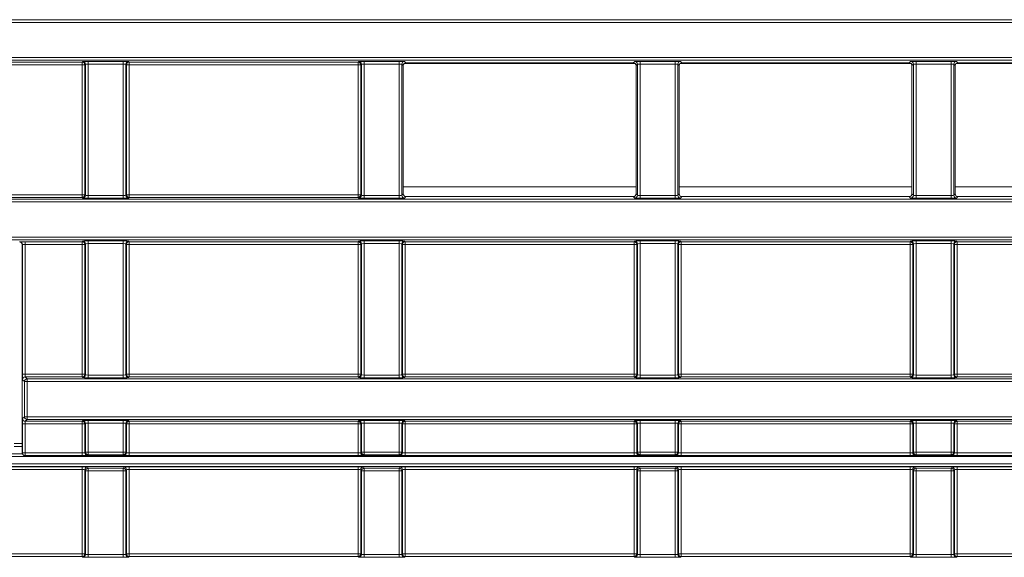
# Model space of a CAD drawing. Header units: millimetres. Extents: x 0 to 1118, y 0 to 864.
# Tile 124 of 256: x 231 to 249, y 401 to 411. Entities that reach past the tile are written whole.
import ezdxf

# ---------------------------------------------------------------- set-up
doc = ezdxf.new("R2010")
doc.units = ezdxf.units.MM

msp = doc.modelspace()

# ---------------------------------------------------------------- linework, layer by layer
at = {"color": 9, "linetype": 'Continuous', "lineweight": 0}
for p, q in [((228.9614, 410.7061), (283.4902, 410.7061)), ((283.4902, 410.6562), (228.9614, 410.6562)), ((230.3346, 410.0044), (283.4902, 410.0044)), ((232.2742, 409.8691), (230.7157, 409.8691)), ((232.2742, 409.9191), (232.2856, 409.9304)), ((232.2742, 409.9191), (232.2742, 409.8691)), ((232.3242, 409.8691), (232.2742, 409.8691)), ((232.2742, 407.4554), (232.2742, 409.8691)), ((232.3355, 409.8804), (232.3242, 409.8691)), ((232.3242, 409.8691), (232.3242, 407.4554)), ((232.3355, 407.444), (232.3355, 409.8804)), ((232.3855, 409.9321), (233.0373, 409.9321)), ((232.3855, 409.9321), (232.3855, 409.8822)), ((233.0373, 409.8822), (232.3855, 409.8822)), ((232.3855, 409.8822), (232.3855, 407.4423)), ((233.0373, 409.9321), (233.0373, 409.8822)), ((233.0373, 407.4423), (233.0373, 409.8822)), ((233.0873, 409.8804), (233.0873, 407.444)), ((233.0986, 409.8691), (233.0873, 409.8804)), ((233.0986, 407.4554), (233.0986, 409.8691)), ((233.1486, 409.8691), (233.0986, 409.8691)), ((233.1373, 409.9304), (233.1486, 409.9191)), ((233.1486, 409.9191), (237.3992, 409.9191)), ((233.1486, 409.8691), (233.1486, 409.9191)), ((233.1486, 409.8691), (233.1486, 407.4554)), ((237.3992, 409.8691), (233.1486, 409.8691)), ((237.3992, 409.9191), (237.4106, 409.9304)), ((237.3992, 409.8691), (237.3992, 409.9191)), ((237.3992, 407.4554), (237.3992, 409.8691)), ((237.4492, 409.8691), (237.3992, 409.8691)), ((237.4605, 409.8804), (237.4492, 409.8691)), ((237.4492, 409.8691), (237.4492, 407.4554)), ((237.4605, 407.444), (237.4605, 409.8804)), ((237.5105, 409.9321), (238.1623, 409.9321)), ((237.5105, 409.8822), (237.5105, 409.9321)), ((238.1623, 409.8822), (237.5105, 409.8822)), ((237.5105, 409.8822), (237.5105, 407.4423)), ((238.1623, 409.8822), (238.1623, 409.9321)), ((238.1623, 407.4423), (238.1623, 409.8822)), ((238.2123, 409.8804), (238.2123, 407.444)), ((238.2376, 409.8551), (238.2123, 409.8804)), ((238.2623, 409.9304), (238.2876, 409.9051)), ((242.5102, 409.9051), (242.5356, 409.9304)), ((242.5855, 409.8804), (242.5602, 409.8551)), ((242.5855, 407.444), (242.5855, 409.8804)), ((242.6355, 409.9321), (243.2873, 409.9321)), ((242.6355, 409.9321), (242.6355, 409.8822)), ((243.2873, 409.8822), (242.6355, 409.8822)), ((242.6355, 409.8822), (242.6355, 407.4423)), ((243.2873, 409.9321), (243.2873, 409.8822)), ((243.2873, 407.4423), (243.2873, 409.8822)), ((243.3373, 409.8804), (243.3373, 407.444)), ((243.3626, 409.8551), (243.3373, 409.8804)), ((243.3873, 409.9304), (243.4126, 409.9051)), ((247.6352, 409.9051), (247.6606, 409.9304)), ((247.7105, 409.8804), (247.6852, 409.8551)), ((247.7105, 407.444), (247.7105, 409.8804)), ((247.7605, 409.9321), (248.4123, 409.9321)), ((247.7605, 409.9321), (247.7605, 409.8822)), ((248.4123, 409.8822), (247.7605, 409.8822)), ((247.7605, 409.8822), (247.7605, 407.4423)), ((248.4123, 409.9321), (248.4123, 409.8822)), ((248.4123, 407.4423), (248.4123, 409.8822)), ((248.4623, 409.8804), (248.4623, 407.444)), ((248.4876, 409.8551), (248.4623, 409.8804)), ((248.5123, 409.9304), (248.5376, 409.9051)), ((238.2376, 407.6027), (242.5602, 407.6027)), ((243.3626, 407.6027), (247.6852, 407.6027)), ((248.4876, 407.6027), (252.8102, 407.6027)), ((230.7157, 407.4554), (232.2742, 407.4554)), ((232.2742, 407.4554), (232.2742, 407.4054)), ((232.3242, 407.4554), (232.2742, 407.4554)), ((232.2856, 407.394), (232.2742, 407.4054)), ((232.3242, 407.4554), (232.3355, 407.444)), ((232.3855, 407.4423), (232.3855, 407.3923)), ((232.3855, 407.4423), (233.0373, 407.4423)), ((233.0373, 407.3923), (232.3855, 407.3923)), ((233.0373, 407.4423), (233.0373, 407.3923)), ((233.0873, 407.444), (233.0986, 407.4554)), ((233.1486, 407.4554), (233.0986, 407.4554)), ((233.1486, 407.4054), (233.1373, 407.394)), ((233.1486, 407.4054), (233.1486, 407.4554)), ((233.1486, 407.4554), (237.3992, 407.4554)), ((237.3992, 407.4054), (233.1486, 407.4054)), ((237.3992, 407.4054), (237.3992, 407.4554)), ((237.4492, 407.4554), (237.3992, 407.4554)), ((237.4106, 407.394), (237.3992, 407.4054)), ((237.4492, 407.4554), (237.4605, 407.444)), ((237.5105, 407.3923), (237.5105, 407.4423)), ((237.5105, 407.4423), (238.1623, 407.4423)), ((238.1623, 407.3923), (237.5105, 407.3923)), ((238.1623, 407.3923), (238.1623, 407.4423)), ((238.2123, 407.444), (238.2376, 407.4694)), ((238.2876, 407.4194), (238.2623, 407.394)), ((242.5356, 407.394), (242.5102, 407.4194)), ((242.5602, 407.4694), (242.5855, 407.444)), ((242.6355, 407.4423), (243.2873, 407.4423)), ((242.6355, 407.4423), (242.6355, 407.3923)), ((243.2873, 407.3923), (242.6355, 407.3923)), ((243.2873, 407.4423), (243.2873, 407.3923)), ((243.3373, 407.444), (243.3626, 407.4694)), ((243.4126, 407.4194), (243.3873, 407.394)), ((247.6606, 407.394), (247.6352, 407.4194)), ((247.6852, 407.4694), (247.7105, 407.444)), ((247.7605, 407.4423), (247.7605, 407.3923)), ((247.7605, 407.4423), (248.4123, 407.4423)), ((248.4123, 407.3923), (247.7605, 407.3923)), ((248.4123, 407.4423), (248.4123, 407.3923)), ((248.4623, 407.444), (248.4876, 407.4694)), ((248.5376, 407.4194), (248.5123, 407.394)), ((281.525, 407.32), (230.3346, 407.32)), ((228.9614, 406.6683), (281.525, 406.6683)), ((281.525, 406.6183), (228.9614, 406.6183)), ((231.1649, 406.5312), (231.1614, 406.5277)), ((231.1649, 404.1193), (231.1649, 406.5312)), ((231.2149, 406.5829), (232.2742, 406.5829)), ((231.2149, 406.5329), (231.2149, 406.5829)), ((232.2742, 406.5329), (231.2149, 406.5329)), ((231.2149, 406.5329), (231.2149, 404.1193)), ((232.2742, 406.5829), (232.2856, 406.5943)), ((232.2742, 406.5329), (232.2742, 406.5829)), ((232.2742, 404.1193), (232.2742, 406.5329)), ((232.3242, 406.5329), (232.2742, 406.5329)), ((232.3355, 406.5443), (232.3242, 406.5329)), ((232.3242, 406.5329), (232.3242, 404.1193)), ((232.3355, 404.1079), (232.3355, 406.5443)), ((232.3855, 406.596), (233.0373, 406.596)), ((232.3855, 406.546), (232.3855, 406.596)), ((233.0373, 406.546), (232.3855, 406.546)), ((232.3855, 406.546), (232.3855, 404.1062)), ((233.0373, 406.546), (233.0373, 406.596)), ((233.0373, 404.1062), (233.0373, 406.546)), ((233.0873, 406.5443), (233.0873, 404.1079)), ((233.0986, 406.5329), (233.0873, 406.5443)), ((233.0986, 404.1193), (233.0986, 406.5329)), ((233.1486, 406.5329), (233.0986, 406.5329)), ((233.1373, 406.5943), (233.1486, 406.5829)), ((233.1486, 406.5829), (237.3992, 406.5829)), ((233.1486, 406.5329), (233.1486, 406.5829)), ((233.1486, 406.5329), (233.1486, 404.1193)), ((237.3992, 406.5329), (233.1486, 406.5329)), ((237.3992, 406.5829), (237.4106, 406.5943)), ((237.3992, 406.5329), (237.3992, 406.5829)), ((237.3992, 404.1193), (237.3992, 406.5329)), ((237.4492, 406.5329), (237.3992, 406.5329)), ((237.4605, 406.5443), (237.4492, 406.5329)), ((237.4492, 406.5329), (237.4492, 404.1193)), ((237.4605, 404.1079), (237.4605, 406.5443)), ((237.5105, 406.596), (238.1623, 406.596)), ((237.5105, 406.546), (237.5105, 406.596)), ((238.1623, 406.546), (237.5105, 406.546)), ((237.5105, 406.546), (237.5105, 404.1062)), ((238.1623, 406.546), (238.1623, 406.596)), ((238.1623, 404.1062), (238.1623, 406.546)), ((238.2123, 406.5443), (238.2123, 404.1079)), ((238.2236, 406.5329), (238.2123, 406.5443)), ((238.2236, 404.1193), (238.2236, 406.5329)), ((238.2736, 406.5329), (238.2236, 406.5329)), ((238.2623, 406.5943), (238.2736, 406.5829)), ((238.2736, 406.5829), (242.5242, 406.5829)), ((238.2736, 406.5329), (238.2736, 406.5829)), ((238.2736, 406.5329), (238.2736, 404.1193)), ((242.5242, 406.5329), (238.2736, 406.5329)), ((242.5242, 406.5829), (242.5356, 406.5943)), ((242.5242, 406.5329), (242.5242, 406.5829)), ((242.5742, 406.5329), (242.5242, 406.5329)), ((242.5242, 404.1193), (242.5242, 406.5329)), ((242.5855, 406.5443), (242.5742, 406.5329)), ((242.5742, 406.5329), (242.5742, 404.1193)), ((242.5855, 404.1079), (242.5855, 406.5443)), ((242.6355, 406.596), (243.2873, 406.596)), ((242.6355, 406.546), (242.6355, 406.596)), ((243.2873, 406.546), (242.6355, 406.546)), ((242.6355, 406.546), (242.6355, 404.1062)), ((243.2873, 406.546), (243.2873, 406.596)), ((243.2873, 404.1062), (243.2873, 406.546)), ((243.3373, 406.5443), (243.3373, 404.1079)), ((243.3486, 406.5329), (243.3373, 406.5443)), ((243.3486, 404.1193), (243.3486, 406.5329)), ((243.3986, 406.5329), (243.3486, 406.5329)), ((243.3873, 406.5943), (243.3986, 406.5829)), ((243.3986, 406.5829), (247.6492, 406.5829)), ((243.3986, 406.5329), (243.3986, 406.5829)), ((243.3986, 406.5329), (243.3986, 404.1193)), ((247.6492, 406.5329), (243.3986, 406.5329)), ((247.6492, 406.5829), (247.6606, 406.5943)), ((247.6492, 406.5329), (247.6492, 406.5829)), ((247.6492, 404.1193), (247.6492, 406.5329)), ((247.6992, 406.5329), (247.6492, 406.5329)), ((247.7105, 406.5443), (247.6992, 406.5329)), ((247.6992, 406.5329), (247.6992, 404.1193)), ((247.7105, 404.1079), (247.7105, 406.5443)), ((247.7605, 406.596), (248.4123, 406.596)), ((247.7605, 406.546), (247.7605, 406.596)), ((248.4123, 406.546), (247.7605, 406.546)), ((247.7605, 406.546), (247.7605, 404.1062)), ((248.4123, 406.546), (248.4123, 406.596)), ((248.4123, 404.1062), (248.4123, 406.546)), ((248.4623, 406.5443), (248.4623, 404.1079)), ((248.4736, 406.5329), (248.4623, 406.5443)), ((248.4736, 404.1193), (248.4736, 406.5329)), ((248.5236, 406.5329), (248.4736, 406.5329)), ((248.5123, 406.5943), (248.5236, 406.5829)), ((248.5236, 406.5829), (252.7742, 406.5829)), ((248.5236, 406.5329), (248.5236, 406.5829)), ((252.7742, 406.5329), (248.5236, 406.5329)), ((248.5236, 406.5329), (248.5236, 404.1193)), ((231.2149, 404.1193), (231.1649, 404.1193)), ((231.2149, 404.1193), (232.2742, 404.1193)), ((232.2742, 404.0693), (232.2742, 404.1193)), ((232.3242, 404.1193), (232.2742, 404.1193)), ((232.3242, 404.1193), (232.3355, 404.1079)), ((232.3855, 404.0562), (232.3855, 404.1062)), ((232.3855, 404.1062), (233.0373, 404.1062)), ((233.0373, 404.0562), (233.0373, 404.1062)), ((233.0873, 404.1079), (233.0986, 404.1193)), ((233.1486, 404.1193), (233.0986, 404.1193)), ((233.1486, 404.0693), (233.1486, 404.1193)), ((233.1486, 404.1193), (237.3992, 404.1193)), ((237.3992, 404.0693), (237.3992, 404.1193)), ((237.4492, 404.1193), (237.3992, 404.1193)), ((237.4492, 404.1193), (237.4605, 404.1079)), ((237.5105, 404.0562), (237.5105, 404.1062)), ((237.5105, 404.1062), (238.1623, 404.1062)), ((238.1623, 404.0562), (238.1623, 404.1062)), ((238.2123, 404.1079), (238.2236, 404.1193)), ((238.2736, 404.1193), (238.2236, 404.1193)), ((238.2736, 404.0693), (238.2736, 404.1193)), ((238.2736, 404.1193), (242.5242, 404.1193)), ((242.5242, 404.0693), (242.5242, 404.1193)), ((242.5742, 404.1193), (242.5242, 404.1193)), ((242.5742, 404.1193), (242.5855, 404.1079)), ((242.6355, 404.0562), (242.6355, 404.1062)), ((242.6355, 404.1062), (243.2873, 404.1062)), ((243.2873, 404.0562), (243.2873, 404.1062)), ((243.3373, 404.1079), (243.3486, 404.1193)), ((243.3986, 404.1193), (243.3486, 404.1193)), ((243.3986, 404.0693), (243.3986, 404.1193)), ((243.3986, 404.1193), (247.6492, 404.1193)), ((247.6492, 404.0693), (247.6492, 404.1193)), ((247.6992, 404.1193), (247.6492, 404.1193)), ((247.6992, 404.1193), (247.7105, 404.1079)), ((247.7605, 404.0562), (247.7605, 404.1062)), ((247.7605, 404.1062), (248.4123, 404.1062)), ((248.4123, 404.0562), (248.4123, 404.1062)), ((248.4623, 404.1079), (248.4736, 404.1193)), ((248.5236, 404.1193), (248.4736, 404.1193)), ((248.5236, 404.0693), (248.5236, 404.1193)), ((248.5236, 404.1193), (252.7742, 404.1193)), ((231.202, 403.9839), (231.1666, 404.0193)), ((231.252, 403.9839), (231.202, 403.9839)), ((231.202, 403.3322), (231.202, 403.9839)), ((231.2166, 404.0693), (231.252, 404.0339)), ((232.2742, 404.0693), (231.2166, 404.0693)), ((231.252, 404.0339), (231.252, 403.9839)), ((231.252, 404.0339), (281.525, 404.0339)), ((281.525, 403.9839), (231.252, 403.9839)), ((231.252, 403.9839), (231.252, 403.3322)), ((232.2856, 404.0579), (232.2742, 404.0693)), ((233.0373, 404.0562), (232.3855, 404.0562)), ((233.1486, 404.0693), (233.1373, 404.0579)), ((237.3992, 404.0693), (233.1486, 404.0693)), ((237.4106, 404.0579), (237.3992, 404.0693)), ((238.1623, 404.0562), (237.5105, 404.0562)), ((238.2736, 404.0693), (238.2623, 404.0579)), ((242.5242, 404.0693), (238.2736, 404.0693)), ((242.5356, 404.0579), (242.5242, 404.0693)), ((243.2873, 404.0562), (242.6355, 404.0562)), ((243.3986, 404.0693), (243.3873, 404.0579)), ((247.6492, 404.0693), (243.3986, 404.0693)), ((247.6606, 404.0579), (247.6492, 404.0693)), ((248.4123, 404.0562), (247.7605, 404.0562)), ((248.5236, 404.0693), (248.5123, 404.0579)), ((252.7742, 404.0693), (248.5236, 404.0693)), ((231.1649, 402.6616), (231.1649, 403.1968)), ((231.1649, 403.1968), (231.2149, 403.1968)), ((231.1666, 403.2968), (231.202, 403.3322)), ((231.202, 403.3322), (231.252, 403.3322)), ((232.2742, 403.1968), (231.2149, 403.1968)), ((231.2149, 403.1968), (231.2149, 402.6616)), ((231.252, 403.2822), (231.2166, 403.2468)), ((231.2166, 403.2468), (232.2742, 403.2468)), ((231.252, 403.3322), (231.252, 403.2822)), ((231.252, 403.3322), (281.525, 403.3322)), ((281.525, 403.2822), (231.252, 403.2822)), ((232.2742, 403.2468), (232.2856, 403.2582)), ((232.2742, 403.1968), (232.2742, 403.2468)), ((232.2742, 402.6616), (232.2742, 403.1968)), ((232.2742, 403.1968), (232.3242, 403.1968)), ((232.3355, 403.2082), (232.3242, 403.1968)), ((232.3242, 403.1968), (232.3242, 402.6633)), ((232.3355, 402.6747), (232.3355, 403.2082)), ((232.3855, 403.2599), (233.0373, 403.2599)), ((232.3855, 403.2099), (232.3855, 403.2599)), ((233.0373, 403.2099), (232.3855, 403.2099)), ((232.3855, 403.2099), (232.3855, 402.6747)), ((233.0373, 403.2099), (233.0373, 403.2599)), ((233.0373, 402.6747), (233.0373, 403.2099)), ((233.0873, 403.2082), (233.0873, 402.6747)), ((233.0986, 403.1968), (233.0873, 403.2082)), ((233.0986, 402.6633), (233.0986, 403.1968)), ((233.0986, 403.1968), (233.1486, 403.1968)), ((233.1373, 403.2582), (233.1486, 403.2468)), ((233.1486, 403.2468), (237.3992, 403.2468)), ((233.1486, 403.1968), (233.1486, 403.2468)), ((233.1486, 403.1968), (233.1486, 402.6616)), ((237.3992, 403.1968), (233.1486, 403.1968)), ((237.3992, 403.2468), (237.4106, 403.2582)), ((237.3992, 403.1968), (237.3992, 403.2468)), ((237.3992, 402.6616), (237.3992, 403.1968)), ((237.3992, 403.1968), (237.4492, 403.1968)), ((237.4605, 403.2082), (237.4492, 403.1968)), ((237.4492, 403.1968), (237.4492, 402.6633)), ((237.4605, 402.6747), (237.4605, 403.2082)), ((237.5105, 403.2599), (238.1623, 403.2599)), ((237.5105, 403.2099), (237.5105, 403.2599)), ((238.1623, 403.2099), (237.5105, 403.2099)), ((237.5105, 403.2099), (237.5105, 402.6747)), ((238.1623, 403.2099), (238.1623, 403.2599)), ((238.1623, 402.6747), (238.1623, 403.2099)), ((238.2123, 403.2082), (238.2123, 402.6747)), ((238.2236, 403.1968), (238.2123, 403.2082)), ((238.2236, 402.6633), (238.2236, 403.1968)), ((238.2236, 403.1968), (238.2736, 403.1968)), ((238.2623, 403.2582), (238.2736, 403.2468)), ((238.2736, 403.2468), (242.5242, 403.2468)), ((238.2736, 403.1968), (238.2736, 403.2468)), ((238.2736, 403.1968), (238.2736, 402.6616)), ((242.5242, 403.1968), (238.2736, 403.1968)), ((242.5242, 403.2468), (242.5356, 403.2582)), ((242.5242, 403.1968), (242.5242, 403.2468)), ((242.5242, 403.1968), (242.5742, 403.1968)), ((242.5242, 402.6616), (242.5242, 403.1968)), ((242.5855, 403.2082), (242.5742, 403.1968)), ((242.5742, 403.1968), (242.5742, 402.6633)), ((242.5855, 402.6747), (242.5855, 403.2082)), ((242.6355, 403.2599), (243.2873, 403.2599)), ((242.6355, 403.2099), (242.6355, 403.2599)), ((243.2873, 403.2099), (242.6355, 403.2099)), ((242.6355, 403.2099), (242.6355, 402.6747)), ((243.2873, 403.2099), (243.2873, 403.2599)), ((243.2873, 402.6747), (243.2873, 403.2099)), ((243.3373, 403.2082), (243.3373, 402.6747)), ((243.3486, 403.1968), (243.3373, 403.2082)), ((243.3486, 402.6633), (243.3486, 403.1968)), ((243.3486, 403.1968), (243.3986, 403.1968)), ((243.3873, 403.2582), (243.3986, 403.2468)), ((243.3986, 403.2468), (247.6492, 403.2468)), ((243.3986, 403.1968), (243.3986, 403.2468)), ((243.3986, 403.1968), (243.3986, 402.6616)), ((247.6492, 403.1968), (243.3986, 403.1968)), ((247.6492, 403.2468), (247.6606, 403.2582)), ((247.6492, 403.1968), (247.6492, 403.2468)), ((247.6492, 403.1968), (247.6992, 403.1968)), ((247.6492, 402.6616), (247.6492, 403.1968)), ((247.7105, 403.2082), (247.6992, 403.1968)), ((247.6992, 403.1968), (247.6992, 402.6633)), ((247.7105, 402.6747), (247.7105, 403.2082)), ((247.7605, 403.2599), (248.4123, 403.2599)), ((247.7605, 403.2099), (247.7605, 403.2599)), ((248.4123, 403.2099), (247.7605, 403.2099)), ((247.7605, 403.2099), (247.7605, 402.6747)), ((248.4123, 403.2099), (248.4123, 403.2599)), ((248.4123, 402.6747), (248.4123, 403.2099)), ((248.4623, 403.2082), (248.4623, 402.6747)), ((248.4736, 403.1968), (248.4623, 403.2082)), ((248.4736, 402.6633), (248.4736, 403.1968)), ((248.4736, 403.1968), (248.5236, 403.1968)), ((248.5123, 403.2582), (248.5236, 403.2468)), ((248.5236, 403.2468), (252.7742, 403.2468)), ((248.5236, 403.1968), (248.5236, 403.2468)), ((248.5236, 403.1968), (248.5236, 402.6616)), ((252.7742, 403.1968), (248.5236, 403.1968)), ((231.0097, 402.8313), (231.1614, 402.8313)), ((230.8708, 402.6424), (231.166, 402.6424)), ((231.1614, 402.7814), (231.0097, 402.7814)), ((231.1627, 402.6593), (231.1649, 402.6616)), ((231.1649, 402.6616), (231.2149, 402.6616)), ((231.2149, 402.6616), (232.2742, 402.6616)), ((231.2149, 402.6116), (231.2149, 402.6616)), ((232.2742, 402.6116), (232.2742, 402.6616)), ((232.3242, 402.6633), (232.3355, 402.6747)), ((232.3355, 402.6747), (232.3855, 402.6747)), ((232.3855, 402.6247), (232.3855, 402.6747)), ((232.3855, 402.6747), (233.0373, 402.6747)), ((233.0373, 402.6247), (233.0373, 402.6747)), ((233.0373, 402.6747), (233.0873, 402.6747)), ((233.0873, 402.6747), (233.0986, 402.6633)), ((233.1486, 402.6116), (233.1486, 402.6616)), ((233.1486, 402.6616), (237.3992, 402.6616)), ((237.3992, 402.6116), (237.3992, 402.6616)), ((237.4492, 402.6633), (237.4605, 402.6747)), ((237.4605, 402.6747), (237.5105, 402.6747)), ((237.5105, 402.6247), (237.5105, 402.6747)), ((237.5105, 402.6747), (238.1623, 402.6747)), ((238.1623, 402.6247), (238.1623, 402.6747)), ((238.1623, 402.6747), (238.2123, 402.6747)), ((238.2123, 402.6747), (238.2236, 402.6633)), ((238.2736, 402.6116), (238.2736, 402.6616)), ((238.2736, 402.6616), (242.5242, 402.6616)), ((242.5242, 402.6116), (242.5242, 402.6616)), ((242.5742, 402.6633), (242.5855, 402.6747)), ((242.5855, 402.6747), (242.6355, 402.6747)), ((242.6355, 402.6747), (243.2873, 402.6747)), ((242.6355, 402.6247), (242.6355, 402.6747)), ((243.2873, 402.6747), (243.3373, 402.6747)), ((243.2873, 402.6247), (243.2873, 402.6747)), ((243.3373, 402.6747), (243.3486, 402.6633)), ((243.3986, 402.6116), (243.3986, 402.6616)), ((243.3986, 402.6616), (247.6492, 402.6616)), ((247.6492, 402.6116), (247.6492, 402.6616)), ((247.6992, 402.6633), (247.7105, 402.6747)), ((247.7105, 402.6747), (247.7605, 402.6747)), ((247.7605, 402.6747), (248.4123, 402.6747)), ((247.7605, 402.6247), (247.7605, 402.6747)), ((248.4123, 402.6747), (248.4623, 402.6747)), ((248.4123, 402.6247), (248.4123, 402.6747)), ((248.4623, 402.6747), (248.4736, 402.6633)), ((248.5236, 402.6116), (248.5236, 402.6616)), ((248.5236, 402.6616), (252.7742, 402.6616)), ((281.802, 402.5925), (230.8674, 402.5925)), ((230.8674, 402.4563), (282.0381, 402.4563)), ((231.2149, 402.6116), (231.2135, 402.6102)), ((232.2742, 402.6116), (231.2149, 402.6116)), ((232.3855, 402.6247), (232.3742, 402.6133)), ((233.0373, 402.6247), (232.3855, 402.6247)), ((233.0486, 402.6133), (233.0373, 402.6247)), ((237.3992, 402.6116), (233.1486, 402.6116)), ((237.5105, 402.6247), (237.4992, 402.6133)), ((238.1623, 402.6247), (237.5105, 402.6247)), ((238.1736, 402.6133), (238.1623, 402.6247)), ((242.5242, 402.6116), (238.2736, 402.6116)), ((242.6355, 402.6247), (242.6242, 402.6133)), ((243.2873, 402.6247), (242.6355, 402.6247)), ((243.2986, 402.6133), (243.2873, 402.6247)), ((247.6492, 402.6116), (243.3986, 402.6116)), ((247.7605, 402.6247), (247.7492, 402.6133)), ((248.4123, 402.6247), (247.7605, 402.6247)), ((248.4236, 402.6133), (248.4123, 402.6247)), ((252.7742, 402.6116), (248.5236, 402.6116)), ((230.862, 402.401), (232.2742, 402.401)), ((232.2742, 402.351), (230.862, 402.351)), ((282.0381, 402.4064), (230.8674, 402.4064)), ((232.2742, 402.401), (232.2742, 402.351)), ((232.2742, 400.7832), (232.2742, 402.351)), ((232.3355, 402.3249), (232.3242, 402.3476)), ((232.3242, 402.3476), (232.3242, 400.7832)), ((232.3855, 402.3249), (232.3355, 402.3249)), ((232.3355, 400.7718), (232.3355, 402.3249)), ((232.3742, 402.3976), (232.3855, 402.3748)), ((232.3855, 402.3748), (232.3855, 402.3249)), ((232.3855, 402.3748), (233.0373, 402.3748)), ((233.0373, 402.3249), (232.3855, 402.3249)), ((232.3855, 402.3249), (232.3855, 400.7701)), ((233.0373, 402.3748), (233.0486, 402.3976)), ((233.0373, 402.3748), (233.0373, 402.3249)), ((233.0373, 400.7701), (233.0373, 402.3249)), ((233.0873, 402.3249), (233.0373, 402.3249)), ((233.0986, 402.3476), (233.0873, 402.3249)), ((233.0873, 402.3249), (233.0873, 400.7718)), ((233.0986, 400.7832), (233.0986, 402.3476)), ((233.1486, 402.401), (237.3992, 402.401)), ((233.1486, 402.351), (233.1486, 402.401)), ((233.1486, 402.351), (233.1486, 400.7832)), ((237.3992, 402.351), (233.1486, 402.351)), ((237.3992, 402.351), (237.3992, 402.401)), ((237.3992, 400.7832), (237.3992, 402.351)), ((237.4605, 402.3249), (237.4492, 402.3476)), ((237.4492, 402.3476), (237.4492, 400.7832)), ((237.4605, 400.7718), (237.4605, 402.3249)), ((237.5105, 402.3249), (237.4605, 402.3249)), ((237.4992, 402.3976), (237.5105, 402.3748)), ((237.5105, 402.3748), (237.5105, 402.3249)), ((237.5105, 402.3748), (238.1623, 402.3748)), ((238.1623, 402.3249), (237.5105, 402.3249)), ((237.5105, 402.3249), (237.5105, 400.7701)), ((238.1623, 402.3748), (238.1736, 402.3976)), ((238.1623, 402.3748), (238.1623, 402.3249)), ((238.1623, 400.7701), (238.1623, 402.3249)), ((238.2123, 402.3249), (238.1623, 402.3249)), ((238.2236, 402.3476), (238.2123, 402.3249)), ((238.2123, 402.3249), (238.2123, 400.7718)), ((238.2236, 400.7832), (238.2236, 402.3476)), ((238.2736, 402.401), (242.5242, 402.401)), ((238.2736, 402.351), (238.2736, 402.401)), ((238.2736, 402.351), (238.2736, 400.7832)), ((242.5242, 402.351), (238.2736, 402.351)), ((242.5242, 402.351), (242.5242, 402.401)), ((242.5242, 400.7832), (242.5242, 402.351)), ((242.5855, 402.3249), (242.5742, 402.3476)), ((242.5742, 402.3476), (242.5742, 400.7832)), ((242.6355, 402.3249), (242.5855, 402.3249)), ((242.5855, 400.7718), (242.5855, 402.3249)), ((242.6242, 402.3976), (242.6355, 402.3748)), ((242.6355, 402.3748), (242.6355, 402.3249)), ((242.6355, 402.3748), (243.2873, 402.3748)), ((242.6355, 402.3249), (242.6355, 400.7701)), ((243.2873, 402.3249), (242.6355, 402.3249)), ((243.2873, 402.3748), (243.2986, 402.3976)), ((243.2873, 402.3748), (243.2873, 402.3249)), ((243.2873, 400.7701), (243.2873, 402.3249)), ((243.3373, 402.3249), (243.2873, 402.3249)), ((243.3486, 402.3476), (243.3373, 402.3249)), ((243.3373, 402.3249), (243.3373, 400.7718)), ((243.3486, 400.7832), (243.3486, 402.3476)), ((243.3986, 402.401), (247.6492, 402.401)), ((243.3986, 402.351), (243.3986, 402.401)), ((243.3986, 402.351), (243.3986, 400.7832)), ((247.6492, 402.351), (243.3986, 402.351)), ((247.6492, 402.351), (247.6492, 402.401)), ((247.6492, 400.7832), (247.6492, 402.351)), ((247.7105, 402.3249), (247.6992, 402.3476)), ((247.6992, 402.3476), (247.6992, 400.7832)), ((247.7605, 402.3249), (247.7105, 402.3249)), ((247.7105, 400.7718), (247.7105, 402.3249)), ((247.7492, 402.3976), (247.7605, 402.3748)), ((247.7605, 402.3748), (248.4123, 402.3748)), ((247.7605, 402.3748), (247.7605, 402.3249)), ((248.4123, 402.3249), (247.7605, 402.3249)), ((247.7605, 402.3249), (247.7605, 400.7701)), ((248.4123, 402.3748), (248.4236, 402.3976)), ((248.4123, 402.3748), (248.4123, 402.3249)), ((248.4123, 400.7701), (248.4123, 402.3249)), ((248.4623, 402.3249), (248.4123, 402.3249)), ((248.4736, 402.3476), (248.4623, 402.3249)), ((248.4623, 402.3249), (248.4623, 400.7718)), ((248.4736, 400.7832), (248.4736, 402.3476)), ((248.5236, 402.401), (252.7742, 402.401)), ((248.5236, 402.351), (248.5236, 402.401)), ((248.5236, 402.351), (248.5236, 400.7832)), ((252.7742, 402.351), (248.5236, 402.351)), ((228.0236, 400.7832), (232.2742, 400.7832)), ((232.2742, 400.7332), (228.0236, 400.7332)), ((232.2742, 400.7332), (232.2742, 400.7832)), ((232.2742, 400.7832), (232.3242, 400.7832)), ((232.2856, 400.7218), (232.2742, 400.7332)), ((232.3242, 400.7832), (232.3355, 400.7718)), ((232.3855, 400.7701), (232.3855, 400.7201)), ((232.3855, 400.7701), (233.0373, 400.7701)), ((233.0373, 400.7201), (232.3855, 400.7201)), ((233.0373, 400.7701), (233.0373, 400.7201)), ((233.0873, 400.7718), (233.0986, 400.7832)), ((233.0986, 400.7832), (233.1486, 400.7832)), ((233.1486, 400.7332), (233.1373, 400.7218)), ((233.1486, 400.7832), (233.1486, 400.7332)), ((233.1486, 400.7832), (237.3992, 400.7832)), ((237.3992, 400.7332), (233.1486, 400.7332)), ((237.3992, 400.7332), (237.3992, 400.7832)), ((237.3992, 400.7832), (237.4492, 400.7832)), ((237.4106, 400.7218), (237.3992, 400.7332)), ((237.4492, 400.7832), (237.4605, 400.7718)), ((237.5105, 400.7701), (237.5105, 400.7201)), ((237.5105, 400.7701), (238.1623, 400.7701)), ((238.1623, 400.7201), (237.5105, 400.7201)), ((238.1623, 400.7701), (238.1623, 400.7201)), ((238.2123, 400.7718), (238.2236, 400.7832)), ((238.2236, 400.7832), (238.2736, 400.7832)), ((238.2736, 400.7332), (238.2623, 400.7218)), ((238.2736, 400.7832), (238.2736, 400.7332)), ((238.2736, 400.7832), (242.5242, 400.7832)), ((242.5242, 400.7332), (238.2736, 400.7332)), ((242.5242, 400.7332), (242.5242, 400.7832)), ((242.5242, 400.7832), (242.5742, 400.7832)), ((242.5356, 400.7218), (242.5242, 400.7332)), ((242.5742, 400.7832), (242.5855, 400.7718)), ((242.6355, 400.7701), (242.6355, 400.7201)), ((242.6355, 400.7701), (243.2873, 400.7701)), ((243.2873, 400.7201), (242.6355, 400.7201)), ((243.2873, 400.7701), (243.2873, 400.7201)), ((243.3373, 400.7718), (243.3486, 400.7832)), ((243.3486, 400.7832), (243.3986, 400.7832)), ((243.3986, 400.7332), (243.3873, 400.7218)), ((243.3986, 400.7832), (243.3986, 400.7332)), ((243.3986, 400.7832), (247.6492, 400.7832)), ((247.6492, 400.7332), (243.3986, 400.7332)), ((247.6492, 400.7332), (247.6492, 400.7832)), ((247.6492, 400.7832), (247.6992, 400.7832)), ((247.6606, 400.7218), (247.6492, 400.7332)), ((247.6992, 400.7832), (247.7105, 400.7718)), ((247.7605, 400.7701), (247.7605, 400.7201)), ((247.7605, 400.7701), (248.4123, 400.7701)), ((248.4123, 400.7201), (247.7605, 400.7201)), ((248.4123, 400.7701), (248.4123, 400.7201)), ((248.4623, 400.7718), (248.4736, 400.7832)), ((248.4736, 400.7832), (248.5236, 400.7832)), ((248.5236, 400.7332), (248.5123, 400.7218)), ((248.5236, 400.7832), (248.5236, 400.7332)), ((248.5236, 400.7832), (252.7742, 400.7832)), ((252.7742, 400.7332), (248.5236, 400.7332))]:
    msp.add_line(p, q, dxfattribs=at)
at = {"color": 7, "linetype": 'Continuous', "lineweight": 15}
for p, q in [((283.4902, 409.9544), (230.5134, 409.9544)), ((230.6179, 409.9191), (232.2742, 409.9191)), ((238.2376, 407.4694), (238.2376, 409.8551)), ((238.2535, 409.8917), (242.5443, 409.8917)), ((238.2876, 409.9051), (242.5102, 409.9051)), ((242.5602, 409.8551), (242.5602, 407.4694)), ((243.3626, 407.4694), (243.3626, 409.8551)), ((243.3785, 409.8917), (247.6693, 409.8917)), ((243.4126, 409.9051), (247.6352, 409.9051)), ((247.6852, 409.8551), (247.6852, 407.4694)), ((248.4876, 407.4694), (248.4876, 409.8551)), ((248.5035, 409.8917), (252.7943, 409.8917)), ((248.5376, 409.9051), (252.7602, 409.9051)), ((232.2742, 407.4054), (230.6179, 407.4054)), ((238.2876, 407.4194), (242.5102, 407.4194)), ((243.4126, 407.4194), (247.6352, 407.4194)), ((248.5376, 407.4194), (252.7602, 407.4194)), ((230.5134, 407.37), (281.525, 407.37)), ((231.1614, 402.7331), (231.1614, 406.5277)), ((231.1614, 402.7331), (231.1627, 402.6593)), ((231.2135, 402.6102), (281.8343, 402.6102))]:
    msp.add_line(p, q, dxfattribs=at)
at = {"color": 9, "linetype": 'Continuous', "lineweight": 0}
for centre, start, end in [((232.2742, 409.869), 0.02044, 89.97956), ((232.2855, 409.8804), 0.02044, 89.97956), ((233.1373, 409.8804), 90.02044, 179.97956), ((233.1486, 409.869), 90.02044, 179.97956), ((237.3992, 409.869), 0.02044, 89.97956), ((237.4105, 409.8804), 0.02044, 89.97956), ((238.2623, 409.8804), 90.02044, 179.97956), ((242.5355, 409.8804), 0.02044, 89.97956), ((243.3873, 409.8804), 90.02044, 179.97956), ((247.6605, 409.8804), 0.02044, 89.97956), ((248.5123, 409.8804), 90.02044, 179.97956), ((232.2742, 407.4554), 270.02044, 359.97956), ((232.2855, 407.444), 270.02044, 359.97956), ((233.1373, 407.444), 180.02044, 269.97956), ((233.1486, 407.4554), 180.02044, 269.97956), ((237.3992, 407.4554), 270.02044, 359.97956), ((237.4105, 407.444), 270.02044, 359.97956), ((238.2623, 407.444), 180.02044, 269.97956), ((242.5355, 407.444), 270.02044, 359.97956), ((243.3873, 407.444), 180.02044, 269.97956), ((247.6605, 407.444), 270.02044, 359.97956), ((248.5123, 407.444), 180.02044, 269.97956), ((231.1149, 406.5312), 0.02044, 89.97956), ((232.2742, 406.5329), 0.02044, 89.97956), ((232.2855, 406.5443), 0.02044, 89.97956), ((233.1373, 406.5443), 90.02044, 179.97956), ((233.1486, 406.5329), 90.02044, 179.97956), ((237.3992, 406.5329), 0.02044, 89.97956), ((237.4105, 406.5443), 0.02044, 89.97956), ((238.2623, 406.5443), 90.02044, 179.97956), ((238.2736, 406.5329), 90.02044, 179.97956), ((242.5242, 406.5329), 0.02044, 89.97956), ((242.5355, 406.5443), 0.02044, 89.97956), ((243.3873, 406.5443), 90.02044, 179.97956), ((243.3986, 406.5329), 90.02044, 179.97956), ((247.6492, 406.5329), 0.02044, 89.97956), ((247.6605, 406.5443), 0.02044, 89.97956), ((248.5123, 406.5443), 90.02044, 179.97956), ((248.5236, 406.5329), 90.02044, 179.97956), ((232.2742, 404.1193), 270.02044, 359.97956), ((232.2855, 404.1079), 270.02044, 359.97956), ((233.1373, 404.1079), 180.02044, 269.97956), ((233.1486, 404.1193), 180.02044, 269.97956), ((237.3992, 404.1193), 270.02044, 359.97956), ((237.4105, 404.1079), 270.02044, 359.97956), ((238.2623, 404.1079), 180.02044, 269.97956), ((238.2736, 404.1193), 180.02044, 269.97956), ((242.5242, 404.1193), 270.02044, 359.97956), ((242.5355, 404.1079), 270.02044, 359.97956), ((243.3873, 404.1079), 180.02044, 269.97956), ((243.3986, 404.1193), 180.02044, 269.97956), ((247.6492, 404.1193), 270.02044, 359.97956), ((247.6605, 404.1079), 270.02044, 359.97956), ((248.5123, 404.1079), 180.02044, 269.97956), ((248.5236, 404.1193), 180.02044, 269.97956), ((231.2166, 404.0193), 90.02044, 179.97956), ((231.252, 403.9839), 90.02044, 179.97956), ((231.2166, 403.2968), 180.02044, 269.97956), ((231.252, 403.3322), 180.02044, 269.97956), ((232.2742, 403.1968), 0.02044, 89.97956), ((232.2855, 403.2082), 0.02044, 89.97956), ((233.1373, 403.2082), 90.02044, 179.97956), ((233.1486, 403.1968), 90.02044, 179.97956), ((237.3992, 403.1968), 0.02044, 89.97956), ((237.4105, 403.2082), 0.02044, 89.97956), ((238.2623, 403.2082), 90.02044, 179.97956), ((238.2736, 403.1968), 90.02044, 179.97956), ((242.5242, 403.1968), 0.02044, 89.97956), ((242.5355, 403.2082), 0.02044, 89.97956), ((243.3873, 403.2082), 90.02044, 179.97956), ((243.3986, 403.1968), 90.02044, 179.97956), ((247.6492, 403.1968), 0.02044, 89.97956), ((247.6605, 403.2082), 0.02044, 89.97956), ((248.5123, 403.2082), 90.02044, 179.97956), ((248.5236, 403.1968), 90.02044, 179.97956), ((231.2149, 402.6616), 180.02044, 269.97956), ((232.3742, 402.6633), 180.02044, 269.97956), ((232.3856, 402.6747), 180.02044, 269.97956), ((233.0372, 402.6747), 270.02044, 359.97956), ((233.0486, 402.6633), 270.02044, 359.97956), ((237.4992, 402.6633), 180.02044, 269.97956), ((237.5106, 402.6747), 180.02044, 269.97956), ((238.1622, 402.6747), 270.02044, 359.97956), ((238.1736, 402.6633), 270.02044, 359.97956), ((242.6242, 402.6633), 180.02044, 269.97956), ((242.6356, 402.6747), 180.02044, 269.97956), ((243.2872, 402.6747), 270.02044, 359.97956), ((243.2986, 402.6633), 270.02044, 359.97956), ((247.7492, 402.6633), 180.02044, 269.97956), ((247.7606, 402.6747), 180.02044, 269.97956), ((248.4122, 402.6747), 270.02044, 359.97956), ((248.4236, 402.6633), 270.02044, 359.97956), ((232.3742, 402.3476), 90.02777, 179.94604), ((232.3856, 402.3248), 90.02777, 179.94604), ((233.0372, 402.3248), 0.05396, 89.97223), ((233.0486, 402.3476), 0.05396, 89.97223), ((237.4992, 402.3476), 90.02777, 179.94604), ((237.5106, 402.3248), 90.02777, 179.94604), ((238.1622, 402.3248), 0.05396, 89.97223), ((238.1736, 402.3476), 0.05396, 89.97223), ((242.6242, 402.3476), 90.02777, 179.94604), ((242.6356, 402.3248), 90.02777, 179.94604), ((243.2872, 402.3248), 0.05396, 89.97223), ((243.2986, 402.3476), 0.05396, 89.97223), ((247.7492, 402.3476), 90.02777, 179.94604), ((247.7606, 402.3248), 90.02777, 179.94604), ((248.4122, 402.3248), 0.05396, 89.97223), ((248.4236, 402.3476), 0.05396, 89.97223), ((232.2742, 400.7832), 270.02044, 359.97956), ((232.2855, 400.7718), 270.02044, 359.97956), ((233.1373, 400.7718), 180.02044, 269.97956), ((233.1486, 400.7832), 180.02044, 269.97956), ((237.3992, 400.7832), 270.02044, 359.97956), ((237.4105, 400.7718), 270.02044, 359.97956), ((238.2623, 400.7718), 180.02044, 269.97956), ((238.2736, 400.7832), 180.02044, 269.97956), ((242.5242, 400.7832), 270.02044, 359.97956), ((242.5355, 400.7718), 270.02044, 359.97956), ((243.3873, 400.7718), 180.02044, 269.97956), ((243.3986, 400.7832), 180.02044, 269.97956), ((247.6492, 400.7832), 270.02044, 359.97956), ((247.6605, 400.7718), 270.02044, 359.97956), ((248.5123, 400.7718), 180.02044, 269.97956), ((248.5236, 400.7832), 180.02044, 269.97956)]:
    msp.add_arc(centre, 0.05, start, end, dxfattribs=at)
for centre, major_axis, ratio, start_param, end_param in [((232.3855, 409.9304), (0.1, 0), 0.0174551, 1.5707963, 3.1241394), ((232.3855, 409.8804), (0.05, 0), 0.0349101, 1.5707963, 3.1241394), ((233.0373, 409.9304), (0.1, 0), 0.0174551, 0.0174533, 1.5707963), ((233.0373, 409.8804), (0.05, 0), 0.0349101, 0.0174533, 1.5707963), ((237.5105, 409.9304), (0.1, 0), 0.0174551, 1.5707963, 3.1241394), ((237.5105, 409.8804), (0.05, 0), 0.0349101, 1.5707963, 3.1241394), ((238.1623, 409.9304), (0.1, 0), 0.0174551, 0.0174533, 1.5707963), ((238.1623, 409.8804), (0.05, 0), 0.0349101, 0.0174533, 1.5707963), ((242.6355, 409.9304), (0.1, 0), 0.0174551, 1.5707963, 3.1241394), ((242.6355, 409.8804), (0.05, 0), 0.0349101, 1.5707963, 3.1241394), ((243.2873, 409.9304), (0.1, 0), 0.0174551, 0.0174533, 1.5707963), ((243.2873, 409.8804), (0.05, 0), 0.0349101, 0.0174533, 1.5707963), ((247.7605, 409.9304), (0.1, 0), 0.0174551, 1.5707963, 3.1241394), ((247.7605, 409.8804), (0.05, 0), 0.0349101, 1.5707963, 3.1241394), ((248.4123, 409.9304), (0.1, 0), 0.0174551, 0.0174533, 1.5707963), ((248.4123, 409.8804), (0.05, 0), 0.0349101, 0.0174533, 1.5707963), ((232.3855, 407.3941), (0.1, 0), 0.0174551, 3.1590459, 4.712389), ((232.3855, 407.4441), (0.05, 0), 0.0349101, 3.1590459, 4.712389), ((233.0373, 407.4441), (0.05, 0), 0.0349101, 4.712389, 6.265732), ((233.0373, 407.3941), (0.1, 0), 0.0174551, 4.712389, 6.265732), ((237.5105, 407.3941), (0.1, 0), 0.0174551, 3.1590459, 4.712389), ((237.5105, 407.4441), (0.05, 0), 0.0349101, 3.1590459, 4.712389), ((238.1623, 407.4441), (0.05, 0), 0.0349101, 4.712389, 6.265732), ((238.1623, 407.3941), (0.1, 0), 0.0174551, 4.712389, 6.265732), ((242.6355, 407.3941), (0.1, 0), 0.0174551, 3.1590459, 4.712389), ((242.6355, 407.4441), (0.05, 0), 0.0349101, 3.1590459, 4.712389), ((243.2873, 407.4441), (0.05, 0), 0.0349101, 4.712389, 6.265732), ((243.2873, 407.3941), (0.1, 0), 0.0174551, 4.712389, 6.265732), ((247.7605, 407.3941), (0.1, 0), 0.0174551, 3.1590459, 4.712389), ((247.7605, 407.4441), (0.05, 0), 0.0349101, 3.1590459, 4.712389), ((248.4123, 407.4441), (0.05, 0), 0.0349101, 4.712389, 6.265732), ((248.4123, 407.3941), (0.1, 0), 0.0174551, 4.712389, 6.265732), ((231.2149, 406.5812), (0.1, 0), 0.0174551, 1.5707963, 3.1241394), ((231.2149, 406.5312), (0.05, 0), 0.0349101, 1.5707963, 3.1241394), ((232.3855, 406.5943), (0.1, 0), 0.0174551, 1.5707963, 3.1241394), ((232.3855, 406.5443), (0.05, 0), 0.0349101, 1.5707963, 3.1241394), ((233.0373, 406.5943), (0.1, 0), 0.0174551, 0.0174533, 1.5707963), ((233.0373, 406.5443), (0.05, 0), 0.0349101, 0.0174533, 1.5707963), ((237.5105, 406.5943), (0.1, 0), 0.0174551, 1.5707963, 3.1241394), ((237.5105, 406.5443), (0.05, 0), 0.0349101, 1.5707963, 3.1241394), ((238.1623, 406.5943), (0.1, 0), 0.0174551, 0.0174533, 1.5707963), ((238.1623, 406.5443), (0.05, 0), 0.0349101, 0.0174533, 1.5707963), ((242.6355, 406.5943), (0.1, 0), 0.0174551, 1.5707963, 3.1241394), ((242.6355, 406.5443), (0.05, 0), 0.0349101, 1.5707963, 3.1241394), ((243.2873, 406.5943), (0.1, 0), 0.0174551, 0.0174533, 1.5707963), ((243.2873, 406.5443), (0.05, 0), 0.0349101, 0.0174533, 1.5707963), ((247.7605, 406.5943), (0.1, 0), 0.0174551, 1.5707963, 3.1241394), ((247.7605, 406.5443), (0.05, 0), 0.0349101, 1.5707963, 3.1241394), ((248.4123, 406.5943), (0.1, 0), 0.0174551, 0.0174533, 1.5707963), ((248.4123, 406.5443), (0.05, 0), 0.0349101, 0.0174533, 1.5707963), ((231.1667, 404.1193), (0, 0.1), 0.0174551, 1.5707963, 3.1241394), ((231.2166, 404.1193), (0, 0.05), 0.0349101, 1.5707963, 3.1241394), ((232.3855, 404.1079), (0.05, 0), 0.0349101, 3.1590459, 4.712389), ((233.0373, 404.1079), (0.05, 0), 0.0349101, 4.712389, 6.265732), ((237.5105, 404.1079), (0.05, 0), 0.0349101, 3.1590459, 4.712389), ((238.1623, 404.1079), (0.05, 0), 0.0349101, 4.712389, 6.265732), ((242.6355, 404.1079), (0.05, 0), 0.0349101, 3.1590459, 4.712389), ((243.2873, 404.1079), (0.05, 0), 0.0349101, 4.712389, 6.265732), ((247.7605, 404.1079), (0.05, 0), 0.0349101, 3.1590459, 4.712389), ((248.4123, 404.1079), (0.05, 0), 0.0349101, 4.712389, 6.265732), ((232.3855, 404.058), (0.1, 0), 0.0174551, 3.1590459, 4.712389), ((233.0373, 404.058), (0.1, 0), 0.0174551, 4.712389, 6.265732), ((237.5105, 404.058), (0.1, 0), 0.0174551, 3.1590459, 4.712389), ((238.1623, 404.058), (0.1, 0), 0.0174551, 4.712389, 6.265732), ((242.6355, 404.058), (0.1, 0), 0.0174551, 3.1590459, 4.712389), ((243.2873, 404.058), (0.1, 0), 0.0174551, 4.712389, 6.265732), ((247.7605, 404.058), (0.1, 0), 0.0174551, 3.1590459, 4.712389), ((248.4123, 404.058), (0.1, 0), 0.0174551, 4.712389, 6.265732), ((231.1667, 403.1968), (0, 0.1), 0.0174551, 0.0174533, 1.5707963), ((231.2166, 403.1968), (0, 0.05), 0.0349101, 0.0174533, 1.5707963), ((232.3855, 403.2582), (0.1, 0), 0.0174551, 1.5707963, 3.1241394), ((232.3855, 403.2082), (0.05, 0), 0.0349101, 1.5707963, 3.1241394), ((233.0373, 403.2582), (0.1, 0), 0.0174551, 0.0174533, 1.5707963), ((233.0373, 403.2082), (0.05, 0), 0.0349101, 0.0174533, 1.5707963), ((237.5105, 403.2582), (0.1, 0), 0.0174551, 1.5707963, 3.1241394), ((237.5105, 403.2082), (0.05, 0), 0.0349101, 1.5707963, 3.1241394), ((238.1623, 403.2582), (0.1, 0), 0.0174551, 0.0174533, 1.5707963), ((238.1623, 403.2082), (0.05, 0), 0.0349101, 0.0174533, 1.5707963), ((242.6355, 403.2582), (0.1, 0), 0.0174551, 1.5707963, 3.1241394), ((242.6355, 403.2082), (0.05, 0), 0.0349101, 1.5707963, 3.1241394), ((243.2873, 403.2582), (0.1, 0), 0.0174551, 0.0174533, 1.5707963), ((243.2873, 403.2082), (0.05, 0), 0.0349101, 0.0174533, 1.5707963), ((247.7605, 403.2582), (0.1, 0), 0.0174551, 1.5707963, 3.1241394), ((247.7605, 403.2082), (0.05, 0), 0.0349101, 1.5707963, 3.1241394), ((248.4123, 403.2582), (0.1, 0), 0.0174551, 0.0174533, 1.5707963), ((248.4123, 403.2082), (0.05, 0), 0.0349101, 0.0174533, 1.5707963), ((232.2742, 402.6633), (0.05, 0), 0.0349101, 4.712389, 6.265732), ((233.1486, 402.6633), (0.05, 0), 0.0349101, 3.1590459, 4.712389), ((237.3992, 402.6633), (0.05, 0), 0.0349101, 4.712389, 6.265732), ((238.2736, 402.6633), (0.05, 0), 0.0349101, 3.1590459, 4.712389), ((242.5242, 402.6633), (0.05, 0), 0.0349101, 4.712389, 6.265732), ((243.3986, 402.6633), (0.05, 0), 0.0349101, 3.1590459, 4.712389), ((247.6492, 402.6633), (0.05, 0), 0.0349101, 4.712389, 6.265732), ((248.5236, 402.6633), (0.05, 0), 0.0349101, 3.1590459, 4.712389), ((232.2742, 402.6133), (0.1, 0), 0.0174551, 4.712389, 6.265732), ((233.1486, 402.6133), (0.1, 0), 0.0174551, 3.1590459, 4.712389), ((237.3992, 402.6133), (0.1, 0), 0.0174551, 4.712389, 6.265732), ((238.2736, 402.6133), (0.1, 0), 0.0174551, 3.1590459, 4.712389), ((242.5242, 402.6133), (0.1, 0), 0.0174551, 4.712389, 6.265732), ((243.3986, 402.6133), (0.1, 0), 0.0174551, 3.1590459, 4.712389), ((247.6492, 402.6133), (0.1, 0), 0.0174551, 4.712389, 6.265732), ((248.5236, 402.6133), (0.1, 0), 0.0174551, 3.1590459, 4.712389), ((232.2742, 402.3975), (0.1, 0), 0.0349208, 0.0174533, 1.5707963), ((232.2742, 402.3476), (0.05, 0), 0.0698415, 0.0174533, 1.5707963), ((233.1486, 402.3975), (0.1, 0), 0.0349208, 1.5707963, 3.1241394), ((233.1486, 402.3476), (0.05, 0), 0.0698415, 1.5707963, 3.1241394), ((237.3992, 402.3975), (0.1, 0), 0.0349208, 0.0174533, 1.5707963), ((237.3992, 402.3476), (0.05, 0), 0.0698415, 0.0174533, 1.5707963), ((238.2736, 402.3975), (0.1, 0), 0.0349208, 1.5707963, 3.1241394), ((238.2736, 402.3476), (0.05, 0), 0.0698415, 1.5707963, 3.1241394), ((242.5242, 402.3975), (0.1, 0), 0.0349208, 0.0174533, 1.5707963), ((242.5242, 402.3476), (0.05, 0), 0.0698415, 0.0174533, 1.5707963), ((243.3986, 402.3975), (0.1, 0), 0.0349208, 1.5707963, 3.1241394), ((243.3986, 402.3476), (0.05, 0), 0.0698415, 1.5707963, 3.1241394), ((247.6492, 402.3975), (0.1, 0), 0.0349208, 0.0174533, 1.5707963), ((247.6492, 402.3476), (0.05, 0), 0.0698415, 0.0174533, 1.5707963), ((248.5236, 402.3975), (0.1, 0), 0.0349208, 1.5707963, 3.1241394), ((248.5236, 402.3476), (0.05, 0), 0.0698415, 1.5707963, 3.1241394), ((232.3855, 400.7218), (0.1, 0), 0.0174551, 3.1590459, 4.712389), ((232.3855, 400.7718), (0.05, 0), 0.0349101, 3.1590459, 4.712389), ((233.0373, 400.7718), (0.05, 0), 0.0349101, 4.712389, 6.265732), ((233.0373, 400.7218), (0.1, 0), 0.0174551, 4.712389, 6.265732), ((237.5105, 400.7218), (0.1, 0), 0.0174551, 3.1590459, 4.712389), ((237.5105, 400.7718), (0.05, 0), 0.0349101, 3.1590459, 4.712389), ((238.1623, 400.7718), (0.05, 0), 0.0349101, 4.712389, 6.265732), ((238.1623, 400.7218), (0.1, 0), 0.0174551, 4.712389, 6.265732), ((242.6355, 400.7218), (0.1, 0), 0.0174551, 3.1590459, 4.712389), ((242.6355, 400.7718), (0.05, 0), 0.0349101, 3.1590459, 4.712389), ((243.2873, 400.7718), (0.05, 0), 0.0349101, 4.712389, 6.265732), ((243.2873, 400.7218), (0.1, 0), 0.0174551, 4.712389, 6.265732), ((247.7605, 400.7218), (0.1, 0), 0.0174551, 3.1590459, 4.712389), ((247.7605, 400.7718), (0.05, 0), 0.0349101, 3.1590459, 4.712389), ((248.4123, 400.7718), (0.05, 0), 0.0349101, 4.712389, 6.265732), ((248.4123, 400.7218), (0.1, 0), 0.0174551, 4.712389, 6.265732)]:
    msp.add_ellipse(centre, major_axis=major_axis, ratio=ratio, start_param=start_param, end_param=end_param, dxfattribs=at)
at = {"color": 7, "linetype": 'Continuous', "lineweight": 15}
for centre, major_axis, ratio, start_param, end_param in [((238.2876, 409.8551), (0.0354, -0.0354), 0.9996955, 2.3563468, 3.9268385), ((242.5102, 409.8551), (0.0354, 0.0354), 0.9996955, 5.4979394, 7.0684312), ((243.4126, 409.8551), (0.0354, -0.0354), 0.9996955, 2.3563468, 3.9268385), ((247.6352, 409.8551), (0.0354, 0.0354), 0.9996955, 5.4979394, 7.0684312), ((248.5376, 409.8551), (0.0354, -0.0354), 0.9996955, 2.3563468, 3.9268385), ((238.2876, 407.4694), (-0.0354, -0.0354), 0.9996955, 5.4979394, 7.0684312), ((242.5102, 407.4694), (-0.0354, 0.0354), 0.9996955, 2.3563468, 3.9268385), ((243.4126, 407.4694), (-0.0354, -0.0354), 0.9996955, 5.4979394, 7.0684312), ((247.6352, 407.4694), (-0.0354, 0.0354), 0.9996955, 2.3563468, 3.9268385), ((248.5376, 407.4694), (-0.0354, -0.0354), 0.9996955, 5.4979394, 7.0684312), ((231.1114, 406.5277), (-0.0354, -0.0354), 0.9996955, 2.3563468, 3.9268385), ((231.2127, 402.6594), (0.0465, -0.0188), 0.9760362, 3.5343679, 5.1048596)]:
    msp.add_ellipse(centre, major_axis=major_axis, ratio=ratio, start_param=start_param, end_param=end_param, dxfattribs=at)

doc.saveas('drawing.dxf')
